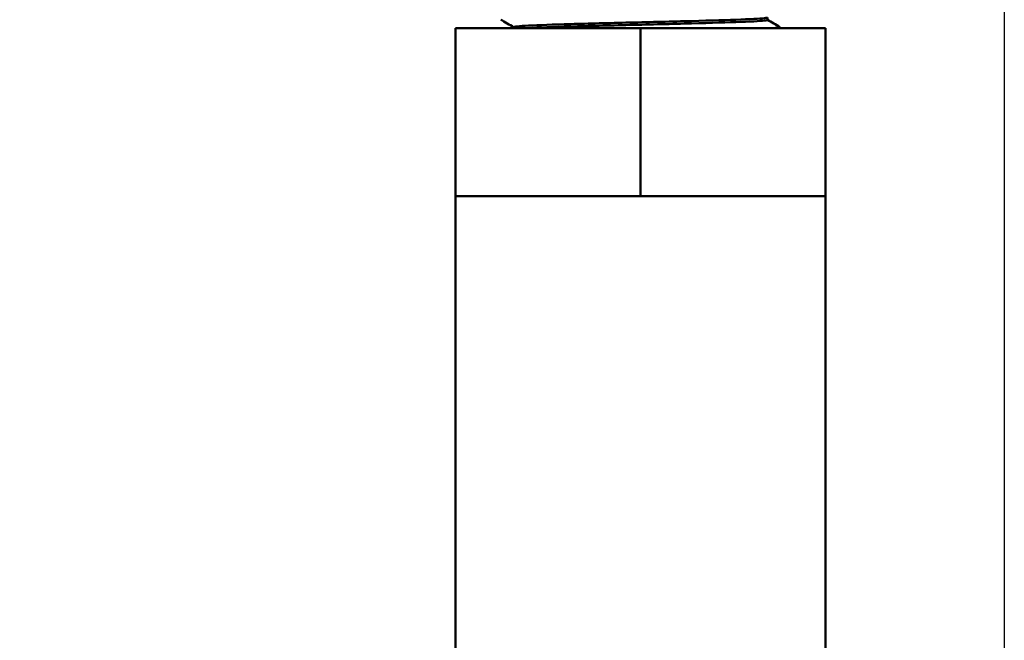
# Model space of a CAD drawing. Header units: inches. Extents: x 1 to 203, y 4 to 128.
# Tile 108 of 132: x 68.6 to 72.26, y 91.52 to 93.83. Entities that reach past the tile are written whole.
import ezdxf

# ---------------------------------------------------------------- set-up
doc = ezdxf.new("R2010")
doc.units = ezdxf.units.IN
doc.header["$LTSCALE"] = 6
doc.header["$MEASUREMENT"] = 0
doc.layers.add('Dimension (ANSI)', color=7, linetype='Continuous', lineweight=25)
doc.layers.add('Visible (ANSI)', color=7, linetype='Continuous', lineweight=50)
doc.styles.add('Note Text (ANSI)', font='tahoma.ttf')
doc.dimstyles.new('Default (ANSI)', dxfattribs={"dimscale": 6, "dimtxt": 0.12, "dimasz": 0.098425, "dimexe": 0.125, "dimexo": 0.0625, "dimgap": 0.031496, "dimtad": 0, "dimtih": 1, "dimtoh": 1, "dimrnd": 1e-08, "dimzin": 4, "dimdsep": 46, "dimtxsty": 'Note Text (ANSI)', "dimcen": 0.09, "dimdle": 0.393701, "dimclrd": 256, "dimclre": 256, "dimclrt": 256, "dimadec": 0, "dimazin": 1, "dimtfac": 1, "dimtofl": 0, "dimtmove": 0, "dimatfit": 3, "dimfxl": 1, "dimtolj": 1, "dimtzin": 4, "dimlwd": -1, "dimlwe": -1, "dimarcsym": 0})

# ---------------------------------------------------------------- blocks, each defined once
blk = doc.blocks.new('*D9')
at = {"layer": 'Defpoints', "color": 0, "transparency": 16777216}
for p in [(72.2623, 95.3583), (39.1068, 48.3913), (72.2623, 36.1078)]:
    blk.add_point(p, dxfattribs=at)
at = {"layer": 'Dimension (ANSI)', "transparency": 16777216}
for p, q in [((72.2623, 94.9833), (72.2623, 35.3578)), ((39.1068, 48.0163), (39.1068, 35.3578)), ((39.6973, 36.1078), (54.3041, 36.1078)), ((71.6717, 36.1078), (57.065, 36.1078))]:
    blk.add_line(p, q, dxfattribs=at)
for points in [[(39.6973, 36.2062), (39.6973, 36.0094), (39.1068, 36.1078)], [(71.6717, 36.2062), (71.6717, 36.0094), (72.2623, 36.1078)]]:
    blk.add_solid(points, dxfattribs=at)
at = {"layer": 'Dimension (ANSI)', "transparency": 16777216, "insert": (54.4931, 36.4828), "char_height": 0.72, "attachment_point": 1, "style": 'Note Text (ANSI)'}
blk.add_mtext('\\A1;33.16', dxfattribs=at)

msp = doc.modelspace()

# ---------------------------------------------------------------- linework, layer by layer
at = {"layer": 'Visible (ANSI)'}
for p, q in [((71.3822, 93.828), (71.3822, 93.8367)), ((70.2223, 93.7977), (70.9098, 93.7977)), ((70.2223, 93.1727), (70.2223, 93.7977)), ((70.4384, 93.7977), (70.4384, 93.8013)), ((70.9098, 93.7977), (71.5973, 93.7977)), ((70.9098, 93.1727), (70.9098, 93.7977)), ((71.4286, 93.7977), (71.4287, 93.8012)), ((71.5973, 93.1727), (71.5973, 93.7977)), ((70.2223, 93.1727), (70.566, 93.1727)), ((70.2223, 91.1727), (70.2223, 93.1727)), ((70.566, 93.1727), (70.9098, 93.1727)), ((70.9098, 93.1727), (71.2535, 93.1727)), ((71.2535, 93.1727), (71.5973, 93.1727)), ((71.5973, 91.1727), (71.5973, 93.1727))]:
    msp.add_line(p, q, dxfattribs=at)
for points in [[(70.4384, 93.801), (70.4224, 93.8103), (70.4064, 93.8195), (70.3904, 93.8288)], [(71.3822, 93.8283), (71.3976, 93.8194), (71.4129, 93.8105), (71.4283, 93.8016)]]:
    msp.add_open_spline(points, degree=3, dxfattribs=at)
for points, knots in [([(71.3818, 93.8365), (71.381, 93.836), (71.3792, 93.8356), (71.3637, 93.8333), (71.3315, 93.8314), (71.2355, 93.8276), (71.1718, 93.8257), (71.0282, 93.8219), (70.9485, 93.82), (70.7924, 93.8163), (70.716, 93.8144), (70.5852, 93.8106), (70.5308, 93.8087), (70.4576, 93.805), (70.4384, 93.8031), (70.4384, 93.8013)], [0.33692056, 0.33692056, 0.33692056, 0.33692056, 0.33860006, 0.33860006, 0.34571188, 0.34571188, 0.35282371, 0.35282371, 0.35993554, 0.35993554, 0.36704737, 0.36704737, 0.37415919, 0.37415919, 0.38115739, 0.38115739, 0.38115739, 0.38115739]), ([(71.3822, 93.828), (71.3822, 93.8274), (71.3802, 93.8268), (71.3637, 93.8243), (71.3315, 93.8224), (71.2355, 93.8187), (71.1718, 93.8168), (71.0282, 93.813), (70.9485, 93.8111), (70.7924, 93.8073), (70.716, 93.8055), (70.5852, 93.8017), (70.5308, 93.7998), (70.4925, 93.7978), (70.491, 93.7978), (70.4896, 93.7977)], [0.3363236, 0.3363236, 0.3363236, 0.3363236, 0.33860006, 0.33860006, 0.34571188, 0.34571188, 0.35282371, 0.35282371, 0.35993554, 0.35993554, 0.36704737, 0.36704737, 0.37415919, 0.37415919, 0.37443946, 0.37443946, 0.37443946, 0.37443946]), ([(71.4283, 93.8016), (71.4294, 93.801), (71.4281, 93.8004), (71.4244, 93.7998), (71.4207, 93.7992), (71.4145, 93.7985), (71.406, 93.7979), (71.4052, 93.7978), (71.4044, 93.7977), (71.4036, 93.7977)], [0.312585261, 0.312585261, 0.312585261, 0.312585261, 0.31640625, 0.31640625, 0.31640625, 0.3203125, 0.3203125, 0.3203125, 0.320666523, 0.320666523, 0.320666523, 0.320666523])]:
    msp.add_open_spline(points, degree=3, knots=knots, dxfattribs=at)

# ---------------------------------------------------------------- dimensions: what is measured, and where the dimension line sits
at = {"layer": 'Dimension (ANSI)'}
dim = msp.add_linear_dim(base=(72.2623, 36.1078), p1=(39.1068, 48.3913), p2=(72.2623, 95.3583), angle=180, dimstyle='Default (ANSI)', override={"dimgap": 0.031496, "dimtih": 0, "dimtoh": 0, "dimdec": 2, "dimtol": 0, "dimlim": 0, "dimtp": 0, "dimtm": 0, "dimtdec": 2, "dimatfit": 1}, dxfattribs=at)
dim.commit()
dim.dimension.update_dxf_attribs({"geometry": '*D9', "text_midpoint": (55.6845, 36.1078), "dimtype": 160})

doc.saveas('drawing.dxf')
